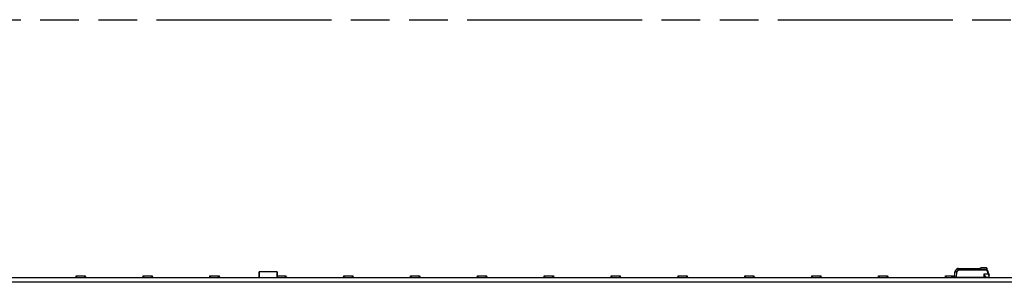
# Model space of a CAD drawing. Header units: millimetres. Extents: x 0 to 210, y 0 to 297.
# Tile 11 of 54: x 90 to 139, y 170 to 183. Entities that reach past the tile are written whole.
import ezdxf

# ---------------------------------------------------------------- set-up
doc = ezdxf.new("R2010")
doc.units = ezdxf.units.MM
doc.header["$LTSCALE"] = 19.36
doc.linetypes.add('PHANTOM', pattern=[0.8, 0.45, -0.05, 0.1, -0.05, 0.1, -0.05])
doc.layers.get('0').update_dxf_attribs({"linetype": 'CONTINUOUS'})
doc.layers.add('DEFAULT_3', color=7, linetype='PHANTOM')

msp = doc.modelspace()

# ---------------------------------------------------------------- linework, layer by layer
at = {"color": 7, "linetype": 'CONTINUOUS'}
for p, q in [((92.5617, 169.8481), (92.5617, 169.8125)), ((92.5617, 169.8481), (92.583, 169.8481)), ((92.5689, 169.8481), (92.5689, 169.8125)), ((92.5817, 169.8124), (92.585, 169.9052)), ((92.585, 169.9052), (93.0356, 169.9052)), ((93.0356, 169.9052), (93.0389, 169.8124)), ((93.0376, 169.8481), (93.0589, 169.8481)), ((93.0517, 169.8481), (93.0517, 169.8125)), ((93.0589, 169.8481), (93.0589, 169.8125)), ((95.895, 169.8481), (95.895, 169.8125)), ((95.895, 169.8481), (95.9163, 169.8481)), ((95.9022, 169.8481), (95.9022, 169.8125)), ((95.915, 169.8124), (95.9183, 169.9052)), ((95.9183, 169.9052), (96.3689, 169.9052)), ((96.3689, 169.9052), (96.3722, 169.8124)), ((96.3709, 169.8481), (96.3922, 169.8481)), ((96.385, 169.8481), (96.385, 169.8125)), ((96.3922, 169.8481), (96.3922, 169.8125)), ((99.2284, 169.8481), (99.2284, 169.8125)), ((99.2284, 169.8481), (99.2496, 169.8481)), ((99.2355, 169.8481), (99.2355, 169.8125)), ((99.2484, 169.8124), (99.2516, 169.9052)), ((99.2516, 169.9052), (99.7023, 169.9052)), ((99.7023, 169.9052), (99.7055, 169.8124)), ((99.7043, 169.8481), (99.7255, 169.8481)), ((99.7184, 169.8481), (99.7184, 169.8125)), ((99.7255, 169.8481), (99.7255, 169.8125)), ((102.6079, 170.0981), (101.7008, 170.0981)), ((101.7008, 169.8125), (101.7008, 170.0981)), ((101.7186, 169.8125), (101.7186, 170.0981)), ((102.59, 170.0981), (102.59, 169.8125)), ((102.6079, 170.0981), (102.6079, 169.8125)), ((102.6079, 169.9052), (103.0356, 169.9052)), ((103.0356, 169.9052), (103.0388, 169.8124)), ((103.0376, 169.8481), (103.0588, 169.8481)), ((103.0517, 169.8481), (103.0517, 169.8125)), ((103.0588, 169.8481), (103.0588, 169.8125)), ((105.895, 169.8481), (105.9163, 169.8481)), ((105.895, 169.8481), (105.895, 169.8125)), ((105.9022, 169.8481), (105.9022, 169.8125)), ((105.915, 169.8124), (105.9183, 169.9052)), ((105.9183, 169.9052), (106.3689, 169.9052)), ((106.3689, 169.9052), (106.3722, 169.8124)), ((106.3709, 169.8481), (106.3922, 169.8481)), ((106.385, 169.8481), (106.385, 169.8125)), ((106.3922, 169.8481), (106.3922, 169.8125)), ((109.2284, 169.8481), (109.2496, 169.8481)), ((109.2284, 169.8481), (109.2284, 169.8125)), ((109.2355, 169.8481), (109.2355, 169.8125)), ((109.2484, 169.8124), (109.2516, 169.9052)), ((109.2516, 169.9052), (109.7023, 169.9052)), ((109.7023, 169.9052), (109.7055, 169.8124)), ((109.7043, 169.8481), (109.7255, 169.8481)), ((109.7184, 169.8481), (109.7184, 169.8125)), ((109.7255, 169.8481), (109.7255, 169.8125)), ((112.5617, 169.8481), (112.5829, 169.8481)), ((112.5617, 169.8481), (112.5617, 169.8125)), ((112.5688, 169.8481), (112.5688, 169.8125)), ((112.5817, 169.8124), (112.5849, 169.9052)), ((112.5849, 169.9052), (113.0356, 169.9052)), ((113.0356, 169.9052), (113.0388, 169.8124)), ((113.0376, 169.8481), (113.0588, 169.8481)), ((113.0517, 169.8481), (113.0517, 169.8125)), ((113.0588, 169.8481), (113.0588, 169.8125)), ((115.895, 169.8481), (115.9163, 169.8481)), ((115.895, 169.8481), (115.895, 169.8125)), ((115.9022, 169.8481), (115.9022, 169.8125)), ((115.915, 169.8124), (115.9183, 169.9052)), ((115.9183, 169.9052), (116.3689, 169.9052)), ((116.3689, 169.9052), (116.3722, 169.8124)), ((116.3709, 169.8481), (116.3922, 169.8481)), ((116.385, 169.8481), (116.385, 169.8125)), ((116.3922, 169.8481), (116.3922, 169.8125)), ((119.2283, 169.8481), (119.2496, 169.8481)), ((119.2283, 169.8481), (119.2283, 169.8125)), ((119.2355, 169.8481), (119.2355, 169.8125)), ((119.2483, 169.8124), (119.2516, 169.9052)), ((119.2516, 169.9052), (119.7022, 169.9052)), ((119.7022, 169.9052), (119.7055, 169.8124)), ((119.7042, 169.8481), (119.7255, 169.8481)), ((119.7183, 169.8481), (119.7183, 169.8125)), ((119.7255, 169.8481), (119.7255, 169.8125)), ((122.5617, 169.8481), (122.5829, 169.8481)), ((122.5617, 169.8481), (122.5617, 169.8125)), ((122.5688, 169.8481), (122.5688, 169.8125)), ((122.5817, 169.8124), (122.5849, 169.9052)), ((122.5849, 169.9052), (123.0356, 169.9052)), ((123.0356, 169.9052), (123.0388, 169.8124)), ((123.0376, 169.8481), (123.0588, 169.8481)), ((123.0517, 169.8481), (123.0517, 169.8125)), ((123.0588, 169.8481), (123.0588, 169.8125)), ((125.895, 169.8481), (125.9163, 169.8481)), ((125.895, 169.8481), (125.895, 169.8125)), ((125.9022, 169.8481), (125.9022, 169.8125)), ((125.915, 169.8124), (125.9183, 169.9052)), ((125.9183, 169.9052), (126.3689, 169.9052)), ((126.3689, 169.9052), (126.3722, 169.8124)), ((126.3709, 169.8481), (126.3922, 169.8481)), ((126.385, 169.8481), (126.385, 169.8125)), ((126.3922, 169.8481), (126.3922, 169.8125)), ((129.2283, 169.8481), (129.2496, 169.8481)), ((129.2283, 169.8481), (129.2283, 169.8125)), ((129.2355, 169.8481), (129.2355, 169.8125)), ((129.2483, 169.8124), (129.2516, 169.9052)), ((129.2516, 169.9052), (129.7022, 169.9052)), ((129.7022, 169.9052), (129.7055, 169.8124)), ((129.7042, 169.8481), (129.7255, 169.8481)), ((129.7183, 169.8481), (129.7183, 169.8125)), ((129.7255, 169.8481), (129.7255, 169.8125)), ((132.5617, 169.8481), (132.5829, 169.8481)), ((132.5617, 169.8481), (132.5617, 169.8125)), ((132.5688, 169.8481), (132.5688, 169.8125)), ((132.5817, 169.8124), (132.5849, 169.9052)), ((132.5849, 169.9052), (133.0356, 169.9052)), ((133.0356, 169.9052), (133.0388, 169.8124)), ((133.0376, 169.8481), (133.0588, 169.8481)), ((133.0517, 169.8481), (133.0517, 169.8125)), ((133.0588, 169.8481), (133.0588, 169.8125)), ((135.895, 169.8481), (135.9162, 169.8481)), ((135.895, 169.8481), (135.895, 169.8125)), ((135.9021, 169.8481), (135.9021, 169.8125)), ((135.915, 169.8124), (135.9182, 169.9052)), ((135.9182, 169.9052), (136.3689, 169.9052)), ((136.3689, 169.9052), (136.3706, 169.8552)), ((137.9763, 170.2785), (137.9762, 170.2785)), ((137.9763, 170.2783), (137.9768, 170.2772)), ((137.9768, 170.2772), (137.9806, 170.2665)), ((137.9919, 170.2356), (137.994, 170.2301)), ((137.9991, 170.2158), (137.9992, 170.2157)), ((138.0081, 170.1911), (138.0081, 170.1912)), ((138.0081, 170.1911), (138.0081, 170.1912)), ((138.0081, 170.1911), (138.0081, 170.1911)), ((138.0081, 170.1911), (138.0081, 170.1911)), ((138.0081, 170.1911), (138.0346, 170.1183)), ((138.055, 170.0624), (138.055, 170.0624)), ((138.055, 170.0624), (138.055, 170.0624)), ((138.0551, 170.0623), (138.055, 170.0624)), ((138.055, 170.0622), (138.0691, 170.0236)), ((138.0668, 170.0299), (138.0551, 170.0623)), ((138.0823, 169.9873), (138.0822, 169.9874)), ((138.0957, 169.9508), (138.0823, 169.9873)), ((138.0851, 169.9796), (138.0957, 169.9507)), ((138.0957, 169.9507), (138.0956, 169.9507)), ((138.1043, 169.8883), (138.1043, 169.8927)), ((61.2151, 169.8124), (141.0721, 169.8124)), ((141.0721, 169.5766), (61.2151, 169.5766)), ((92.5403, 169.8125), (92.5403, 169.8124)), ((92.5403, 169.8125), (92.5817, 169.8125)), ((93.0389, 169.8125), (93.0931, 169.8125)), ((93.0931, 169.8124), (93.0931, 169.8125)), ((95.8736, 169.8125), (95.8736, 169.8124)), ((95.8736, 169.8125), (95.915, 169.8125)), ((96.3722, 169.8125), (96.4265, 169.8125)), ((96.4265, 169.8124), (96.4265, 169.8125)), ((99.2069, 169.8125), (99.2069, 169.8124)), ((99.2069, 169.8125), (99.2484, 169.8125)), ((99.7055, 169.8125), (99.7598, 169.8125)), ((99.7598, 169.8124), (99.7598, 169.8125)), ((101.6636, 169.8125), (101.9435, 169.8125)), ((101.9435, 169.8125), (101.9435, 169.8124)), ((102.3652, 169.8125), (102.645, 169.8125)), ((102.3652, 169.8125), (102.3652, 169.8124)), ((103.0388, 169.8125), (103.0931, 169.8125)), ((103.0931, 169.8124), (103.0931, 169.8125)), ((105.8736, 169.8125), (105.915, 169.8125)), ((105.8736, 169.8125), (105.8736, 169.8124)), ((106.3722, 169.8125), (106.4265, 169.8125)), ((106.4265, 169.8124), (106.4265, 169.8125)), ((109.2069, 169.8125), (109.2484, 169.8125)), ((109.2069, 169.8125), (109.2069, 169.8124)), ((109.7055, 169.8125), (109.7598, 169.8125)), ((109.7598, 169.8124), (109.7598, 169.8125)), ((112.5403, 169.8125), (112.5817, 169.8125)), ((112.5403, 169.8125), (112.5403, 169.8124)), ((113.0388, 169.8125), (113.0931, 169.8125)), ((113.0931, 169.8124), (113.0931, 169.8125)), ((115.8736, 169.8125), (115.915, 169.8125)), ((115.8736, 169.8125), (115.8736, 169.8124)), ((116.3722, 169.8125), (116.4264, 169.8125)), ((116.4264, 169.8124), (116.4264, 169.8125)), ((119.2069, 169.8125), (119.2484, 169.8125)), ((119.2069, 169.8125), (119.2069, 169.8124)), ((119.7055, 169.8125), (119.7598, 169.8125)), ((119.7598, 169.8124), (119.7598, 169.8125)), ((122.5403, 169.8125), (122.5817, 169.8125)), ((122.5403, 169.8125), (122.5403, 169.8124)), ((123.0388, 169.8125), (123.0931, 169.8125)), ((123.0931, 169.8124), (123.0931, 169.8125)), ((125.8736, 169.8125), (125.915, 169.8125)), ((125.8736, 169.8125), (125.8736, 169.8124)), ((126.3721, 169.8125), (126.4264, 169.8125)), ((126.4264, 169.8124), (126.4264, 169.8125)), ((129.2069, 169.8125), (129.2483, 169.8125)), ((129.2069, 169.8125), (129.2069, 169.8124)), ((129.7055, 169.8125), (129.7598, 169.8125)), ((129.7598, 169.8124), (129.7598, 169.8125)), ((131.9722, 169.8125), (132.4293, 169.8125)), ((131.9722, 169.8125), (131.9722, 169.8124)), ((132.4293, 169.8124), (132.4293, 169.8125)), ((132.5402, 169.8125), (132.5817, 169.8125)), ((132.5402, 169.8125), (132.5402, 169.8124)), ((133.0388, 169.8125), (133.0931, 169.8125)), ((133.0931, 169.8124), (133.0931, 169.8125)), ((134.715, 169.8125), (135.1722, 169.8125)), ((134.715, 169.8125), (134.715, 169.8124)), ((135.1722, 169.8124), (135.1722, 169.8125)), ((135.8736, 169.8125), (135.915, 169.8125)), ((135.8736, 169.8125), (135.8736, 169.8124)), ((136.165, 169.8125), (136.665, 169.8125)), ((137.3079, 169.8125), (137.6565, 169.8125)), ((137.7616, 169.8125), (138.165, 169.8125))]:
    msp.add_line(p, q, dxfattribs=at)
at = {"color": 9, "linetype": 'CONTINUOUS'}
for p, q in [((92.6064, 169.9052), (92.6031, 169.8124)), ((93.0174, 169.8124), (93.0142, 169.9052)), ((95.9397, 169.9052), (95.9365, 169.8124)), ((96.3508, 169.8124), (96.3475, 169.9052)), ((99.273, 169.9052), (99.2698, 169.8124)), ((99.6841, 169.8124), (99.6809, 169.9052)), ((103.0174, 169.8124), (103.0142, 169.9052)), ((105.9397, 169.9052), (105.9364, 169.8124)), ((106.3508, 169.8124), (106.3475, 169.9052)), ((109.273, 169.9052), (109.2698, 169.8124)), ((109.6841, 169.8124), (109.6808, 169.9052)), ((112.6063, 169.9052), (112.6031, 169.8124)), ((113.0174, 169.8124), (113.0142, 169.9052)), ((115.9397, 169.9052), (115.9364, 169.8124)), ((116.3507, 169.8124), (116.3475, 169.9052)), ((119.273, 169.9052), (119.2698, 169.8124)), ((119.6841, 169.8124), (119.6808, 169.9052)), ((122.6063, 169.9052), (122.6031, 169.8124)), ((123.0174, 169.8124), (123.0142, 169.9052)), ((125.9397, 169.9052), (125.9364, 169.8124)), ((126.3507, 169.8124), (126.3475, 169.9052)), ((129.273, 169.9052), (129.2698, 169.8124)), ((129.6841, 169.8124), (129.6808, 169.9052)), ((132.6063, 169.9052), (132.6031, 169.8124)), ((133.0174, 169.8124), (133.0142, 169.9052)), ((135.9397, 169.9052), (135.9364, 169.8124)), ((136.2543, 169.8338), (136.2543, 169.8552)), ((136.3492, 169.8552), (136.3475, 169.9052)), ((136.4777, 170.0915), (136.574, 170.2061)), ((136.5013, 170.2521), (136.5435, 170.2443)), ((136.5557, 170.2623), (136.5232, 170.2623)), ((136.5557, 170.2623), (136.5557, 170.2465)), ((136.5557, 170.2465), (137.632, 170.2465)), ((136.5715, 170.2131), (136.574, 170.2124)), ((136.574, 170.2124), (137.9723, 170.2124)), ((136.574, 170.2061), (136.574, 170.2124)), ((136.574, 170.2061), (137.9723, 170.2061)), ((137.632, 170.2465), (137.6799, 170.2866)), ((137.7123, 170.3052), (137.7123, 170.2989)), ((137.7123, 170.2989), (137.9466, 170.2989)), ((138.0554, 169.9779), (137.8257, 169.9779)), ((137.8257, 169.9779), (137.8257, 169.8195)), ((137.9466, 170.3052), (137.9466, 170.2989)), ((137.9466, 170.2989), (137.9571, 170.2636)), ((137.9571, 170.2636), (137.9723, 170.2124)), ((137.9723, 170.2061), (137.9992, 170.2157)), ((137.9723, 170.2124), (137.9723, 170.2093)), ((137.9723, 170.2093), (137.9723, 170.2061)), ((138.0554, 169.9779), (137.9723, 170.2061)), ((137.9939, 170.23), (137.9739, 170.2852)), ((138.0822, 169.9874), (138.0554, 169.9779)), ((138.0757, 169.8829), (138.0757, 169.8338)), ((138.1043, 169.9018), (138.1043, 169.9017)), ((138.1043, 169.8624), (138.1043, 169.8727)), ((92.5546, 169.8124), (92.5546, 169.8125)), ((93.0789, 169.8125), (93.0789, 169.8124)), ((95.8879, 169.8124), (95.8879, 169.8125)), ((96.4122, 169.8125), (96.4122, 169.8124)), ((99.2212, 169.8124), (99.2212, 169.8125)), ((99.7455, 169.8125), (99.7455, 169.8124)), ((103.0788, 169.8125), (103.0788, 169.8124)), ((105.8879, 169.8124), (105.8879, 169.8125)), ((106.4122, 169.8125), (106.4122, 169.8124)), ((109.2212, 169.8124), (109.2212, 169.8125)), ((109.7455, 169.8125), (109.7455, 169.8124)), ((112.5545, 169.8124), (112.5545, 169.8125)), ((113.0788, 169.8125), (113.0788, 169.8124)), ((115.8879, 169.8124), (115.8879, 169.8125)), ((116.4122, 169.8125), (116.4122, 169.8124)), ((119.2212, 169.8124), (119.2212, 169.8125)), ((119.7455, 169.8125), (119.7455, 169.8124)), ((122.5545, 169.8124), (122.5545, 169.8125)), ((123.0788, 169.8125), (123.0788, 169.8124)), ((125.8879, 169.8124), (125.8879, 169.8125)), ((126.4122, 169.8125), (126.4122, 169.8124)), ((129.2212, 169.8124), (129.2212, 169.8125)), ((129.7455, 169.8125), (129.7455, 169.8124)), ((132.0293, 169.8124), (132.0293, 169.8125)), ((132.3722, 169.8125), (132.3722, 169.8124)), ((132.5545, 169.8124), (132.5545, 169.8125)), ((133.0788, 169.8125), (133.0788, 169.8124)), ((134.7722, 169.8124), (134.7722, 169.8125)), ((135.115, 169.8125), (135.115, 169.8124)), ((135.8879, 169.8124), (135.8879, 169.8125)), ((137.6324, 169.8195), (137.6317, 169.8177)), ((137.7501, 169.8195), (137.7501, 169.8124)), ((137.8543, 169.8125), (137.8543, 169.8195))]:
    msp.add_line(p, q, dxfattribs=at)
at = {"color": 6, "linetype": 'CONTINUOUS'}
for p, q in [((136.2329, 169.8552), (136.3903, 169.8552)), ((136.2329, 169.8125), (136.2329, 169.8552)), ((136.39, 169.8195), (136.3924, 170.0919)), ((136.4124, 170.1462), (136.5013, 170.2521)), ((136.4763, 169.8195), (136.4777, 170.0915)), ((136.5557, 170.2623), (137.6235, 170.2623)), ((137.6233, 170.2623), (137.6637, 170.2901)), ((137.9466, 170.3052), (137.7123, 170.3052)), ((137.8267, 169.9766), (137.8257, 169.9779)), ((137.9114, 169.8462), (137.9114, 169.8195)), ((137.9739, 170.2852), (137.9734, 170.2864)), ((137.9991, 170.2158), (137.9939, 170.23)), ((138.0081, 170.1912), (137.9992, 170.2157)), ((138.0822, 169.9874), (138.0081, 170.1911)), ((138.0554, 169.9779), (138.0557, 169.9766)), ((138.0557, 169.9766), (138.0688, 169.9317)), ((138.0957, 169.9505), (138.0823, 169.9873)), ((138.0971, 169.8125), (138.0971, 169.8435)), ((138.1043, 169.8927), (138.1043, 169.9017)), ((138.1043, 169.8727), (138.1043, 169.8883)), ((136.2543, 169.8338), (136.3901, 169.8338)), ((137.9114, 169.8195), (136.39, 169.8195)), ((137.7686, 169.8195), (137.7614, 169.8124)), ((137.9114, 169.8338), (138.0757, 169.8338))]:
    msp.add_line(p, q, dxfattribs=at)
msp.add_lwpolyline([(138.1041, 169.9086), (138.1041, 169.9097), (138.104, 169.9107), (138.1039, 169.9117), (138.1039, 169.9128), (138.1038, 169.9138), (138.1037, 169.9149), (138.1036, 169.9159), (138.1035, 169.917), (138.1033, 169.918), (138.1032, 169.9191), (138.1031, 169.9202), (138.1029, 169.9212), (138.1028, 169.9223), (138.1026, 169.9234), (138.1024, 169.9245), (138.1023, 169.9256), (138.1021, 169.9267), (138.1019, 169.9278), (138.1017, 169.9289), (138.1015, 169.93), (138.1012, 169.931), (138.101, 169.9321), (138.1008, 169.9332), (138.1005, 169.9343), (138.1002, 169.9354), (138.1, 169.9365), (138.0997, 169.9375), (138.0994, 169.9386), (138.0991, 169.9397), (138.0988, 169.9408), (138.0985, 169.9419), (138.0982, 169.9429), (138.0979, 169.944), (138.0976, 169.9448)], dxfattribs=at)
for centre, radius, start, end in [((136.4781, 170.0911), 0.0857, 140, 179.5), ((137.7123, 170.2195), 0.0857, 90.00006, 124.50812), ((137.9466, 170.2766), 0.0286, 20.0006, 89.99995), ((138.0757, 169.8624), 0.0286, 270, 360), ((137.9614, 169.9016), 0.1429, 19.97281, 19.99035), ((136.5257, 169.8981), 0.0857, 273.30697, 293.55646), ((137.6614, 169.8981), 0.0857, 246.44354, 270), ((138.0757, 169.7981), 0.0357, 53.1301, 89.99974)]:
    msp.add_arc(centre, radius, start, end, dxfattribs=at)
at = {"color": 9, "linetype": 'CONTINUOUS'}
for centre, radius, start, end in [((136.5232, 170.2338), 0.0286, 90.00006, 139.99985), ((137.9763, 170.2548), 0.00807, 21.17852, 26.87363), ((137.9764, 170.2548), 0.00801, 20.00009, 21.15883), ((138.039, 170.0225), 0.0955, 288.17121, 290.01683), ((138.0933, 169.9496), 0.00252, 17.4975, 19.98253), ((137.9614, 169.9016), 0.1429, 0.03055, 17.59819)]:
    msp.add_arc(centre, radius, start, end, dxfattribs=at)
at = {"color": 7, "linetype": 'CONTINUOUS'}
for centre, radius, start, end in [((137.9582, 170.2711), 0.0195, 22.45117, 22.82321), ((137.9477, 170.2667), 0.0309, 22.17187, 22.46861), ((142.2992, 171.801), 4.583, 199.56134, 199.67821), ((135.6755, 169.3758), 2.4708, 19.87699, 20.22769), ((133.8891, 168.73), 4.3704, 19.71618, 19.87332), ((137.9614, 169.9016), 0.1429, 17.59819, 19.97281)]:
    msp.add_arc(centre, radius, start, end, dxfattribs=at)
at = {"color": 6, "linetype": 'CONTINUOUS'}
msp.add_ellipse((136.2543, 169.7981), major_axis=(0, 0.0357), ratio=1, start_param=0, end_param=0.6435011, dxfattribs=at)
for points, knots in [([(136.3924, 170.0919), (136.3924, 170.0919), (136.3925, 170.0919), (136.3928, 170.0919), (136.393, 170.0919), (136.3934, 170.0919), (136.3938, 170.092), (136.3944, 170.092), (136.395, 170.092), (136.3957, 170.092), (136.3966, 170.092), (136.3977, 170.092), (136.399, 170.092), (136.4008, 170.092), (136.403, 170.092), (136.4057, 170.092), (136.4084, 170.092), (136.4111, 170.092), (136.4146, 170.092), (136.4191, 170.092), (136.4244, 170.092), (136.4297, 170.092), (136.4351, 170.0919), (136.4404, 170.0919), (136.4475, 170.0918), (136.4564, 170.0918), (136.4671, 170.0917), (136.4742, 170.0916), (136.4777, 170.0915)], [0, 0, 0, 0, 0.001945, 0.0038976, 0.0078041, 0.0117104, 0.0156166, 0.0234292, 0.0312418, 0.0390543, 0.0468669, 0.062492, 0.0781172, 0.0937423, 0.1249926, 0.1562428, 0.1874931, 0.2187434, 0.2499936, 0.3124941, 0.3749947, 0.4374952, 0.4999957, 0.5624963, 0.6249968, 0.7499979, 0.8749989, 1, 1, 1, 1]), ([(136.4777, 170.0915), (136.475, 170.0938), (136.4696, 170.0984), (136.4615, 170.1053), (136.4533, 170.1121), (136.4465, 170.1178), (136.4411, 170.1224), (136.437, 170.1258), (136.4329, 170.1292), (136.4295, 170.1321), (136.4268, 170.1344), (136.4248, 170.1361), (136.4227, 170.1378), (136.4207, 170.1395), (136.419, 170.1409), (136.4176, 170.142), (136.4166, 170.1429), (136.4155, 170.1437), (136.4147, 170.1444), (136.414, 170.145), (136.4136, 170.1453), (136.4132, 170.1456), (136.413, 170.1458), (136.4127, 170.146), (136.4126, 170.1461), (136.4125, 170.1462), (136.4124, 170.1462)], [0, 0, 0, 0, 0.1250003, 0.2500006, 0.3750009, 0.5000011, 0.5625013, 0.6250014, 0.6875016, 0.7500017, 0.7812518, 0.8125019, 0.8437519, 0.875002, 0.9062521, 0.9218771, 0.9375022, 0.9531272, 0.9687522, 0.9765647, 0.9843773, 0.9882835, 0.9921898, 0.9960961, 0.998049, 1, 1, 1, 1]), ([(136.5645, 170.2171), (136.565, 170.2166), (136.566, 170.2158), (136.5683, 170.2143), (136.5702, 170.2135), (136.5715, 170.2131)], [0, 0, 0, 0, 0.248737, 0.4985899, 1, 1, 1, 1]), ([(137.6235, 170.2623), (137.6238, 170.2623), (137.6242, 170.2621), (137.6247, 170.2617), (137.6254, 170.261), (137.6262, 170.2597), (137.6273, 170.2579), (137.6284, 170.2555), (137.63, 170.2517), (137.6312, 170.2486), (137.632, 170.2465)], [0, 0, 0, 0, 0.0425646, 0.0725045, 0.1088721, 0.2011167, 0.318592, 0.459652, 0.6221273, 1, 1, 1, 1]), ([(137.8267, 169.9766), (137.8315, 169.9704), (137.841, 169.9581), (137.8551, 169.9398), (137.8686, 169.9218), (137.8813, 169.9042), (137.891, 169.89), (137.8978, 169.8791), (137.9023, 169.8715), (137.906, 169.8644), (137.9089, 169.8578), (137.9109, 169.8518), (137.9114, 169.848), (137.9114, 169.8462)], [0, 0, 0, 0, 0.1498124, 0.2979853, 0.4426628, 0.581537, 0.7115368, 0.7719281, 0.8283796, 0.880133, 0.9263808, 0.9664181, 1, 1, 1, 1])]:
    msp.add_open_spline(points, degree=3, knots=knots, dxfattribs=at)
at = {"color": 9, "linetype": 'CONTINUOUS'}
for points, knots in [([(136.5557, 170.2623), (136.5551, 170.2623), (136.5537, 170.2621), (136.5517, 170.2611), (136.5499, 170.2595), (136.5482, 170.2573), (136.5467, 170.2547), (136.5448, 170.2503), (136.5439, 170.2468), (136.5435, 170.2443)], [0, 0, 0, 0, 0.0850935, 0.1766796, 0.2795952, 0.3964321, 0.5279412, 0.6735433, 1, 1, 1, 1]), ([(136.5435, 170.2443), (136.5444, 170.2445), (136.5485, 170.2456), (136.5526, 170.2462), (136.5557, 170.2465)], [0, 0, 0, 0, 0.2429282, 1, 1, 1, 1]), ([(136.5435, 170.2443), (136.544, 170.2424), (136.5453, 170.2385), (136.5475, 170.2329), (136.5496, 170.2281), (136.5515, 170.2244), (136.5528, 170.222), (136.5539, 170.2202), (136.5551, 170.2184), (136.5569, 170.2162), (136.5592, 170.2139), (136.5627, 170.2112), (136.5676, 170.2084), (136.5718, 170.2068), (136.574, 170.2061)], [0, 0, 0, 0, 0.1159147, 0.2348668, 0.3568338, 0.4188873, 0.4815767, 0.5131416, 0.5448352, 0.6085985, 0.6729139, 0.737743, 0.8684422, 1, 1, 1, 1]), ([(136.5557, 170.2465), (136.5558, 170.2452), (136.556, 170.2427), (136.5565, 170.239), (136.557, 170.2351), (136.5578, 170.2313), (136.5586, 170.2282), (136.5594, 170.2257), (136.5603, 170.2232), (136.5618, 170.2202), (136.5635, 170.218), (136.5645, 170.2171)], [0, 0, 0, 0, 0.1200345, 0.2416267, 0.3646541, 0.489072, 0.6148434, 0.6782236, 0.7419134, 0.8702641, 1, 1, 1, 1]), ([(136.5715, 170.2131), (136.5701, 170.2133), (136.5675, 170.2142), (136.5654, 170.2161), (136.5645, 170.2171)], [0, 0, 0, 0, 0.4978362, 1, 1, 1, 1]), ([(137.6637, 170.2901), (137.6642, 170.2904), (137.6652, 170.291), (137.6669, 170.2914), (137.6688, 170.2914), (137.6717, 170.291), (137.6756, 170.2895), (137.6784, 170.2877), (137.6799, 170.2866)], [0, 0, 0, 0, 0.0948127, 0.1938363, 0.3005654, 0.4174226, 0.6855309, 1, 1, 1, 1]), ([(137.6799, 170.2866), (137.682, 170.2883), (137.6866, 170.2916), (137.6943, 170.2955), (137.703, 170.2981), (137.7091, 170.2988), (137.7123, 170.2989)], [0, 0, 0, 0, 0.2326432, 0.4754896, 0.7318313, 1, 1, 1, 1]), ([(137.9466, 170.2989), (137.9495, 170.2993), (137.9553, 170.2994), (137.9622, 170.2976), (137.9668, 170.2949), (137.9697, 170.2925), (137.972, 170.2897), (137.973, 170.2875), (137.9734, 170.2864)], [0, 0, 0, 0, 0.2791006, 0.5384856, 0.6601177, 0.7766772, 0.8893826, 1, 1, 1, 1]), ([(137.9839, 170.2577), (137.9836, 170.2585), (137.9826, 170.2601), (137.9805, 170.262), (137.9777, 170.2635), (137.9743, 170.2645), (137.9704, 170.265), (137.9646, 170.265), (137.9601, 170.2643), (137.9571, 170.2636)], [0, 0, 0, 0, 0.0886954, 0.1838957, 0.2899366, 0.4089258, 0.5410858, 0.6852532, 1, 1, 1, 1]), ([(137.9992, 170.2157), (137.9991, 170.2158), (137.9989, 170.2162), (137.9983, 170.2166), (137.9975, 170.2169), (137.9965, 170.2171), (137.9953, 170.2173), (137.9933, 170.2173), (137.9904, 170.217), (137.9864, 170.2164), (137.982, 170.2153), (137.9772, 170.214), (137.974, 170.213), (137.9723, 170.2124)], [0, 0, 0, 0, 0.0209828, 0.0453894, 0.0752694, 0.1116006, 0.1547391, 0.2047333, 0.3247082, 0.4691061, 0.633328, 0.8122491, 1, 1, 1, 1]), ([(138.0688, 169.9317), (138.0712, 169.9234), (138.0746, 169.9072), (138.0758, 169.8907), (138.0757, 169.8829)], [0, 0, 0, 0, 0.5288874, 1, 1, 1, 1]), ([(138.0957, 169.9504), (138.0958, 169.9501), (138.0959, 169.9495), (138.0957, 169.9486), (138.0953, 169.9476), (138.0944, 169.9461), (138.0925, 169.9441), (138.0896, 169.9417), (138.0859, 169.9393), (138.0816, 169.9369), (138.0768, 169.9347), (138.0735, 169.9334), (138.0717, 169.9328)], [0, 0, 0, 0, 0.0269929, 0.0567105, 0.0908891, 0.1305493, 0.2277992, 0.3489483, 0.4913917, 0.6509422, 0.8224131, 1, 1, 1, 1]), ([(138.0757, 169.8829), (138.0794, 169.8829), (138.0849, 169.8836), (138.0915, 169.8859), (138.0959, 169.8882), (138.0995, 169.8911), (138.1022, 169.8943), (138.1039, 169.8979), (138.1043, 169.9005), (138.1043, 169.9017)], [0, 0, 0, 0, 0.2939669, 0.4335824, 0.5647795, 0.6861927, 0.7977945, 0.901249, 1, 1, 1, 1])]:
    msp.add_open_spline(points, degree=3, knots=knots, dxfattribs=at)
at = {"layer": 'DEFAULT_3', "color": 7, "linetype": 'PHANTOM'}
msp.add_line((50.1286, 182.68), (150.1286, 182.68), dxfattribs=at)

doc.saveas('drawing.dxf')
